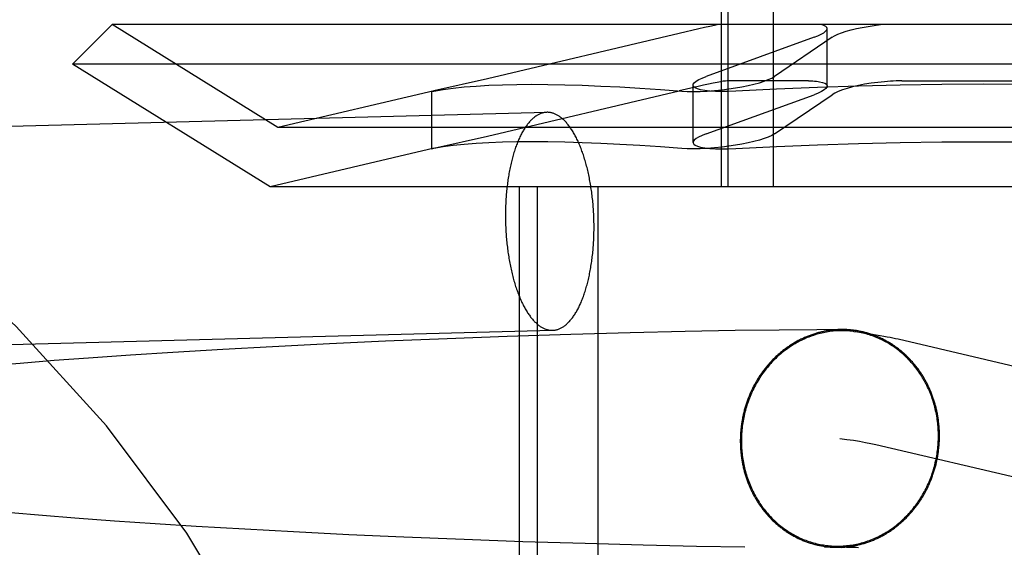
# Model space of a CAD drawing. Header units: inches. Extents: x 0 to 268, y 0 to 174.
# Tile 47 of 79: x 89.4453 to 89.6215, y 88.5377 to 88.6321. Entities that reach past the tile are written whole.
import ezdxf

# ---------------------------------------------------------------- set-up
doc = ezdxf.new("R2010")
doc.units = ezdxf.units.IN
doc.header["$LTSCALE"] = 14.749625
doc.header["$MEASUREMENT"] = 0
doc.linetypes.add('HIDDEN', pattern=[0.2, 0.1, -0.1])
doc.layers.add('DEFAULT_2', color=8, linetype='HIDDEN')

msp = doc.modelspace()

# ---------------------------------------------------------------- linework, layer by layer
at = {"layer": 'DEFAULT_2', "color": 8, "linetype": 'HIDDEN'}
for p, q in [((89.57086, 88.60219), (89.57086, 88.70719)), ((89.57208, 88.60219), (89.57208, 88.70719)), ((89.5802, 88.60219), (89.5802, 88.70719)), ((89.46181, 88.63119), (89.45474, 88.62412)), ((89.77367, 88.63119), (89.46181, 88.63119)), ((89.49149, 88.61279), (89.46181, 88.63119)), ((89.58977, 88.62022), (89.58977, 88.6305)), ((89.56331, 88.62963), (89.52902, 88.62152)), ((89.58743, 88.62893), (89.56812, 88.62193)), ((89.59065, 88.62893), (89.58037, 88.62193)), ((89.78074, 88.62412), (89.45474, 88.62412)), ((89.4901, 88.60219), (89.45474, 88.62412)), ((89.52902, 88.62152), (89.51941, 88.61934)), ((89.58645, 88.62113), (89.57186, 88.62113)), ((89.60315, 88.62113), (89.63232, 88.62113)), ((89.51946, 88.61935), (89.49149, 88.61279)), ((89.51941, 88.61934), (89.51902, 88.61924)), ((89.51902, 88.61924), (89.51942, 88.6193)), ((89.51902, 88.60897), (89.51902, 88.61924)), ((89.52902, 88.61125), (89.5633, 88.61935)), ((89.56578, 88.61011), (89.56578, 88.62038)), ((89.56812, 88.61166), (89.58743, 88.61866)), ((89.58037, 88.61166), (89.59065, 88.61866)), ((89.33221, 88.61013), (89.53963, 88.61551)), ((89.74399, 88.61279), (89.49149, 88.61279)), ((89.51941, 88.60907), (89.52902, 88.61125)), ((89.51946, 88.60908), (89.4901, 88.60219)), ((89.51902, 88.60897), (89.51941, 88.60907)), ((89.51942, 88.60903), (89.51902, 88.60897)), ((89.74537, 88.60219), (89.4901, 88.60219)), ((89.53474, 88.44594), (89.53474, 88.60219)), ((89.53797, 88.44594), (89.53797, 88.60219)), ((89.54881, 88.44594), (89.54881, 88.60219)), ((89.33322, 88.57115), (89.54064, 88.57652)), ((89.53252, 88.57541), (89.52181, 88.57501)), ((89.54389, 88.57577), (89.53252, 88.57541)), ((89.55455, 88.57606), (89.54389, 88.57577)), ((89.5644, 88.57629), (89.55455, 88.57606)), ((89.57331, 88.57646), (89.5644, 88.57629)), ((89.58117, 88.57657), (89.57331, 88.57646)), ((89.58791, 88.57663), (89.58117, 88.57657)), ((89.59244, 88.57666), (89.58791, 88.57663)), ((89.49055, 88.57359), (89.48162, 88.57309)), ((89.50071, 88.5741), (89.49055, 88.57359)), ((89.51075, 88.57456), (89.50071, 88.5741)), ((89.52181, 88.57501), (89.51075, 88.57456)), ((89.60248, 88.57497), (89.73228, 88.54458)), ((89.45762, 88.57155), (89.45145, 88.57109)), ((89.46513, 88.57207), (89.45762, 88.57155)), ((89.47271, 88.57256), (89.46513, 88.57207)), ((89.48162, 88.57309), (89.47271, 88.57256)), ((89.44538, 88.57061), (89.43941, 88.57011)), ((89.45145, 88.57109), (89.44538, 88.57061)), ((89.59849, 88.55609), (89.72788, 88.52579)), ((89.44935, 88.54338), (89.44369, 88.54386)), ((89.45515, 88.54293), (89.44935, 88.54338)), ((89.46226, 88.54241), (89.45515, 88.54293)), ((89.46952, 88.54191), (89.46226, 88.54241)), ((89.47688, 88.54144), (89.46952, 88.54191)), ((89.48555, 88.54093), (89.47688, 88.54144)), ((89.49426, 88.54046), (89.48555, 88.54093)), ((89.50419, 88.53996), (89.49426, 88.54046)), ((89.51402, 88.53952), (89.50419, 88.53996)), ((89.52485, 88.53908), (89.51402, 88.53952)), ((89.53534, 88.53871), (89.52485, 88.53908)), ((89.54645, 88.53836), (89.53534, 88.53871)), ((89.55685, 88.53808), (89.54645, 88.53836)), ((89.56642, 88.53786), (89.55685, 88.53808)), ((89.57504, 88.53771), (89.56642, 88.53786)), ((89.59359, 88.53772), (89.58928, 88.53771)), ((89.59021, 88.53796), (89.59081, 88.53788)), ((89.59081, 88.53788), (89.59136, 88.5378)), ((89.59136, 88.5378), (89.59186, 88.53772)), ((89.59186, 88.53772), (89.5923, 88.53765)), ((89.59324, 88.53771), (89.59325, 88.53771)), ((89.59327, 88.53771), (89.59329, 88.53771)), ((89.59331, 88.53771), (89.59333, 88.53771)), ((89.59335, 88.53771), (89.59337, 88.53771)), ((89.59339, 88.53772), (89.59344, 88.53772)), ((89.59344, 88.53772), (89.5935, 88.53772)), ((89.5935, 88.53772), (89.59356, 88.53772)), ((89.59356, 88.53772), (89.59363, 88.53772)), ((89.59359, 88.53772), (89.59408, 88.53772)), ((89.59365, 88.53772), (89.59373, 88.53772)), ((89.59375, 88.53772), (89.59386, 88.53772)), ((89.59408, 88.53772), (89.59426, 88.53772)), ((89.59426, 88.53772), (89.59448, 88.53772)), ((89.59448, 88.53772), (89.59473, 88.53772)), ((89.59473, 88.53772), (89.59504, 88.53771)), ((89.59504, 88.53771), (89.59539, 88.5377))]:
    msp.add_line(p, q, dxfattribs=at)
for points in [[(89.57036, 88.63119), (89.56963, 88.63105), (89.56878, 88.63087), (89.56784, 88.63066), (89.5668, 88.63043), (89.56331, 88.62963)], [(89.58743, 88.62893), (89.58813, 88.6292), (89.58871, 88.62947), (89.58917, 88.62974), (89.5895, 88.63001), (89.5897, 88.63026), (89.58977, 88.6305)], [(89.58977, 88.6305), (89.58971, 88.6307), (89.58952, 88.63089), (89.5892, 88.63106), (89.58877, 88.63119)], [(89.59065, 88.62893), (89.5911, 88.6292), (89.59168, 88.62947), (89.59237, 88.62974), (89.59317, 88.63001), (89.59405, 88.63026), (89.59502, 88.63049), (89.59604, 88.6307), (89.59711, 88.63089), (89.59821, 88.63106), (89.59933, 88.63119)], [(89.57186, 88.62113), (89.57158, 88.62111), (89.57119, 88.62106), (89.57068, 88.62098), (89.57007, 88.62087), (89.56936, 88.62072), (89.56855, 88.62055), (89.56765, 88.62035), (89.56667, 88.62013), (89.5633, 88.61935)], [(89.56578, 88.62038), (89.56582, 88.62055), (89.566, 88.6208), (89.56632, 88.62108), (89.56679, 88.62136), (89.56739, 88.62164), (89.56812, 88.62193)], [(89.57097, 88.61955), (89.57218, 88.61971), (89.57337, 88.61988), (89.57453, 88.62008), (89.57565, 88.6203), (89.57669, 88.62055), (89.57765, 88.6208), (89.57851, 88.62108), (89.57925, 88.62136), (89.57988, 88.62164), (89.58037, 88.62193)], [(89.58645, 88.62113), (89.58683, 88.62113), (89.58719, 88.62112), (89.58753, 88.6211), (89.58786, 88.62107), (89.58816, 88.62103), (89.58843, 88.62099)], [(89.58843, 88.62099), (89.58897, 88.62086), (89.58938, 88.62071), (89.58964, 88.62052), (89.58976, 88.6203), (89.58977, 88.62022)], [(89.60004, 88.62099), (89.59884, 88.62086), (89.59765, 88.62071), (89.59649, 88.62052), (89.59538, 88.6203), (89.59434, 88.62006), (89.59338, 88.6198), (89.59251, 88.61952), (89.59176, 88.61924), (89.59114, 88.61895), (89.59065, 88.61866)], [(89.60315, 88.62113), (89.60265, 88.62113), (89.60214, 88.62112), (89.60162, 88.6211), (89.6011, 88.62107), (89.60057, 88.62103), (89.60004, 88.62099)], [(89.51942, 88.6193), (89.52107, 88.61958), (89.52288, 88.61983), (89.52485, 88.62004), (89.52697, 88.62021), (89.52924, 88.62035), (89.53167, 88.62044), (89.53424, 88.6205), (89.53696, 88.62052), (89.53982, 88.6205), (89.54282, 88.62044), (89.54597, 88.62035), (89.54926, 88.62021), (89.55268, 88.62004), (89.55624, 88.61983), (89.55993, 88.61958), (89.56375, 88.6193)], [(89.56375, 88.6193), (89.56474, 88.61925), (89.56584, 88.61924), (89.56704, 88.61926), (89.56831, 88.61932), (89.56963, 88.61942), (89.57097, 88.61955)], [(89.56712, 88.61955), (89.56658, 88.61971), (89.56618, 88.61988), (89.56591, 88.62008), (89.56579, 88.6203), (89.56578, 88.62038)], [(89.57341, 88.6193), (89.57213, 88.61925), (89.57092, 88.61924), (89.56979, 88.61926), (89.56877, 88.61932), (89.56787, 88.61942), (89.56712, 88.61955)], [(89.61774, 88.62052), (89.61028, 88.62048), (89.60284, 88.62038), (89.59542, 88.62021), (89.58803, 88.61997), (89.58069, 88.61967), (89.57341, 88.6193)], [(89.58977, 88.62022), (89.58974, 88.62006), (89.58956, 88.6198), (89.58924, 88.61952), (89.58877, 88.61924), (89.58817, 88.61895), (89.58743, 88.61866)], [(89.66207, 88.6193), (89.65478, 88.61967), (89.64744, 88.61997), (89.64005, 88.62021), (89.63263, 88.62038), (89.62519, 88.62048), (89.61774, 88.62052)], [(89.53963, 88.61551), (89.53953, 88.6155), (89.53941, 88.61549), (89.53928, 88.61548), (89.53916, 88.61546), (89.53904, 88.61544), (89.53892, 88.61541), (89.5388, 88.61538), (89.53868, 88.61534), (89.53856, 88.6153), (89.53844, 88.61525), (89.53832, 88.6152), (89.5382, 88.61515), (89.53809, 88.61509), (89.53797, 88.61502), (89.53785, 88.61495), (89.53774, 88.61488), (89.53762, 88.6148), (89.5375, 88.61472), (89.53739, 88.61463), (89.53728, 88.61454), (89.53716, 88.61445), (89.53705, 88.61435), (89.53694, 88.61424), (89.53683, 88.61413), (89.53672, 88.61402), (89.53661, 88.6139), (89.5365, 88.61378), (89.53639, 88.61366), (89.53628, 88.61353), (89.53618, 88.61339), (89.53607, 88.61325), (89.53597, 88.61311), (89.53586, 88.61296), (89.53576, 88.61281), (89.53566, 88.61266), (89.53556, 88.6125), (89.53546, 88.61234), (89.53536, 88.61217), (89.53527, 88.612), (89.53517, 88.61183), (89.53508, 88.61165), (89.53498, 88.61147), (89.53489, 88.61129), (89.5348, 88.6111), (89.53471, 88.61091), (89.53462, 88.61071), (89.53454, 88.61051), (89.53445, 88.61031), (89.53437, 88.6101), (89.53428, 88.6099), (89.5342, 88.60968), (89.53412, 88.60947), (89.53404, 88.60925), (89.53396, 88.60903), (89.53389, 88.6088), (89.53381, 88.60857), (89.53374, 88.60834), (89.53367, 88.60811), (89.5336, 88.60787), (89.53353, 88.60763), (89.53347, 88.60739), (89.5334, 88.60714), (89.53334, 88.6069), (89.53328, 88.60665), (89.53322, 88.60639), (89.53316, 88.60614), (89.5331, 88.60588), (89.53305, 88.60562), (89.53299, 88.60536), (89.53294, 88.60509), (89.53289, 88.60483), (89.53284, 88.60456), (89.53279, 88.60429), (89.53275, 88.60401), (89.53271, 88.60374), (89.53266, 88.60346), (89.53263, 88.60318), (89.53259, 88.6029), (89.53255, 88.60262), (89.53252, 88.60234), (89.53248, 88.60205), (89.53245, 88.60177), (89.53243, 88.60148), (89.5324, 88.60119), (89.53237, 88.6009), (89.53235, 88.60061), (89.53233, 88.60032), (89.53231, 88.60003), (89.53229, 88.59973), (89.53227, 88.59944), (89.53226, 88.59914), (89.53225, 88.59884), (89.53224, 88.59855), (89.53223, 88.59825), (89.53222, 88.59795), (89.53222, 88.59765), (89.53222, 88.59735), (89.53221, 88.59705)], [(89.54806, 88.59498), (89.54806, 88.59528), (89.54806, 88.59558), (89.54805, 88.59588), (89.54804, 88.59618), (89.54804, 88.59648), (89.54803, 88.59678), (89.54801, 88.59708), (89.548, 88.59738), (89.54798, 88.59767), (89.54797, 88.59797), (89.54795, 88.59827), (89.54792, 88.59857), (89.5479, 88.59887), (89.54788, 88.59916), (89.54785, 88.59946), (89.54782, 88.59975), (89.54779, 88.60005), (89.54776, 88.60034), (89.54772, 88.60063), (89.54769, 88.60093), (89.54765, 88.60122), (89.54761, 88.6015), (89.54757, 88.60179), (89.54752, 88.60208), (89.54748, 88.60236), (89.54743, 88.60265), (89.54738, 88.60293), (89.54733, 88.60321), (89.54728, 88.60348), (89.54723, 88.60376), (89.54717, 88.60404), (89.54712, 88.60431), (89.54706, 88.60458), (89.547, 88.60485), (89.54694, 88.60511), (89.54687, 88.60538), (89.54681, 88.60564), (89.54674, 88.6059), (89.54667, 88.60616), (89.5466, 88.60641), (89.54653, 88.60667), (89.54646, 88.60692), (89.54638, 88.60716), (89.54631, 88.60741), (89.54623, 88.60765), (89.54615, 88.60789), (89.54607, 88.60813), (89.54599, 88.60836), (89.54591, 88.60859), (89.54582, 88.60882), (89.54574, 88.60904), (89.54565, 88.60927), (89.54556, 88.60948), (89.54547, 88.6097), (89.54538, 88.60991), (89.54529, 88.61012), (89.5452, 88.61033), (89.5451, 88.61053), (89.54501, 88.61073), (89.54491, 88.61092), (89.54481, 88.61111), (89.54471, 88.6113), (89.54461, 88.61149), (89.54451, 88.61167), (89.54441, 88.61184), (89.54431, 88.61202), (89.5442, 88.61219), (89.5441, 88.61235), (89.54399, 88.61252), (89.54388, 88.61267), (89.54378, 88.61283), (89.54367, 88.61298), (89.54356, 88.61312), (89.54345, 88.61326), (89.54334, 88.6134), (89.54322, 88.61354), (89.54311, 88.61367), (89.543, 88.61379), (89.54288, 88.61391), (89.54277, 88.61403), (89.54265, 88.61414), (89.54254, 88.61425), (89.54242, 88.61435), (89.5423, 88.61445), (89.54219, 88.61455), (89.54207, 88.61464), (89.54195, 88.61473), (89.54183, 88.61481), (89.54171, 88.61489), (89.54159, 88.61496), (89.54147, 88.61503), (89.54135, 88.61509), (89.54123, 88.61515), (89.54111, 88.61521), (89.54099, 88.61526), (89.54087, 88.6153), (89.54075, 88.61534), (89.54062, 88.61538), (89.5405, 88.61541), (89.54038, 88.61544), (89.54026, 88.61546), (89.54014, 88.61548), (89.54001, 88.61549), (89.53989, 88.6155), (89.53977, 88.61551), (89.53965, 88.61551)], [(89.56812, 88.61166), (89.56739, 88.61137), (89.56678, 88.61108), (89.56632, 88.6108), (89.566, 88.61053), (89.56582, 88.61027), (89.56578, 88.6101)], [(89.58037, 88.61166), (89.57988, 88.61137), (89.57925, 88.61108), (89.5785, 88.6108), (89.57765, 88.61053), (89.57669, 88.61027), (89.57564, 88.61003), (89.57453, 88.60981), (89.57336, 88.60961), (89.57217, 88.60943), (89.57097, 88.60928)], [(89.56375, 88.60903), (89.55993, 88.60931), (89.55624, 88.60956), (89.55268, 88.60977), (89.54926, 88.60994), (89.54597, 88.61008), (89.54282, 88.61017), (89.53982, 88.61023), (89.53696, 88.61025), (89.53424, 88.61023), (89.53167, 88.61017), (89.52924, 88.61008), (89.52697, 88.60994), (89.52485, 88.60977), (89.52288, 88.60956), (89.52107, 88.60931), (89.51942, 88.60903)], [(89.57097, 88.60928), (89.56963, 88.60915), (89.56831, 88.60905), (89.56704, 88.60899), (89.56584, 88.60897), (89.56474, 88.60898), (89.56375, 88.60903)], [(89.56578, 88.6101), (89.56579, 88.61003), (89.56591, 88.60981), (89.56618, 88.60961), (89.56658, 88.60943), (89.56712, 88.60928)], [(89.56712, 88.60928), (89.56787, 88.60915), (89.56877, 88.60905), (89.56979, 88.60899), (89.57092, 88.60897), (89.57213, 88.60898), (89.57341, 88.60903)], [(89.57341, 88.60903), (89.58069, 88.6094), (89.58803, 88.6097), (89.59542, 88.60994), (89.60284, 88.61011), (89.61028, 88.61021), (89.61774, 88.61025)], [(89.61774, 88.61025), (89.62519, 88.61021), (89.63263, 88.61011), (89.64005, 88.60994), (89.64744, 88.6097), (89.65478, 88.6094), (89.66207, 88.60903)], [(89.53221, 88.59705), (89.53222, 88.59675), (89.53222, 88.59645), (89.53222, 88.59615), (89.53223, 88.59585), (89.53224, 88.59555), (89.53225, 88.59525), (89.53226, 88.59495), (89.53227, 88.59465), (89.53229, 88.59435), (89.53231, 88.59405), (89.53233, 88.59375), (89.53235, 88.59346), (89.53237, 88.59316), (89.5324, 88.59286), (89.53243, 88.59257), (89.53245, 88.59227), (89.53248, 88.59198), (89.53252, 88.59168), (89.53255, 88.59139), (89.53259, 88.5911), (89.53263, 88.59081), (89.53266, 88.59052), (89.53271, 88.59024), (89.53275, 88.58995), (89.53279, 88.58966), (89.53284, 88.58938), (89.53289, 88.5891), (89.53294, 88.58882), (89.53299, 88.58854), (89.53305, 88.58827), (89.5331, 88.58799), (89.53316, 88.58772), (89.53322, 88.58745), (89.53328, 88.58718), (89.53334, 88.58691), (89.5334, 88.58665), (89.53347, 88.58639), (89.53353, 88.58613), (89.5336, 88.58587), (89.53367, 88.58561), (89.53374, 88.58536), (89.53381, 88.58511), (89.53389, 88.58486), (89.53396, 88.58462), (89.53404, 88.58438), (89.53412, 88.58414), (89.5342, 88.5839), (89.53428, 88.58367), (89.53437, 88.58344), (89.53445, 88.58321), (89.53454, 88.58298), (89.53462, 88.58276), (89.53471, 88.58254), (89.5348, 88.58233), (89.53489, 88.58211), (89.53498, 88.58191), (89.53508, 88.5817), (89.53517, 88.5815), (89.53527, 88.5813), (89.53536, 88.5811), (89.53546, 88.58091), (89.53556, 88.58072), (89.53566, 88.58054), (89.53576, 88.58036), (89.53586, 88.58018), (89.53597, 88.58001), (89.53607, 88.57984), (89.53618, 88.57967), (89.53628, 88.57951), (89.53639, 88.57935), (89.5365, 88.5792), (89.53661, 88.57905), (89.53672, 88.5789), (89.53683, 88.57876), (89.53694, 88.57862), (89.53705, 88.57849), (89.53716, 88.57836), (89.53728, 88.57824), (89.53739, 88.57812), (89.5375, 88.578), (89.53762, 88.57789), (89.53774, 88.57778), (89.53785, 88.57767), (89.53797, 88.57757), (89.53809, 88.57748), (89.5382, 88.57739), (89.53832, 88.5773), (89.53844, 88.57722), (89.53856, 88.57714), (89.53868, 88.57707), (89.5388, 88.577), (89.53892, 88.57694), (89.53904, 88.57688), (89.53916, 88.57682), (89.53928, 88.57677), (89.53941, 88.57673), (89.53953, 88.57668), (89.53965, 88.57665), (89.53977, 88.57662), (89.53989, 88.57659), (89.54001, 88.57656), (89.54014, 88.57655), (89.54026, 88.57653), (89.54038, 88.57652), (89.5405, 88.57652), (89.54062, 88.57652)], [(89.54064, 88.57652), (89.54075, 88.57652), (89.54087, 88.57653), (89.54099, 88.57655), (89.54111, 88.57657), (89.54123, 88.57659), (89.54135, 88.57662), (89.54147, 88.57665), (89.54159, 88.57669), (89.54171, 88.57673), (89.54183, 88.57678), (89.54195, 88.57683), (89.54207, 88.57688), (89.54219, 88.57694), (89.5423, 88.57701), (89.54242, 88.57707), (89.54254, 88.57715), (89.54265, 88.57723), (89.54277, 88.57731), (89.54288, 88.57739), (89.543, 88.57749), (89.54311, 88.57758), (89.54322, 88.57768), (89.54334, 88.57779), (89.54345, 88.57789), (89.54356, 88.57801), (89.54367, 88.57812), (89.54378, 88.57825), (89.54388, 88.57837), (89.54399, 88.5785), (89.5441, 88.57864), (89.5442, 88.57877), (89.54431, 88.57892), (89.54441, 88.57906), (89.54451, 88.57921), (89.54461, 88.57937), (89.54471, 88.57952), (89.54481, 88.57969), (89.54491, 88.57985), (89.54501, 88.58002), (89.5451, 88.5802), (89.5452, 88.58037), (89.54529, 88.58055), (89.54538, 88.58074), (89.54547, 88.58093), (89.54556, 88.58112), (89.54565, 88.58132), (89.54574, 88.58151), (89.54582, 88.58172), (89.54591, 88.58192), (89.54599, 88.58213), (89.54607, 88.58234), (89.54615, 88.58256), (89.54623, 88.58278), (89.54631, 88.583), (89.54638, 88.58323), (89.54646, 88.58345), (89.54653, 88.58368), (89.5466, 88.58392), (89.54667, 88.58416), (89.54674, 88.5844), (89.54681, 88.58464), (89.54687, 88.58488), (89.54694, 88.58513), (89.547, 88.58538), (89.54706, 88.58563), (89.54712, 88.58589), (89.54717, 88.58615), (89.54723, 88.58641), (89.54728, 88.58667), (89.54733, 88.58693), (89.54738, 88.5872), (89.54743, 88.58747), (89.54748, 88.58774), (89.54752, 88.58801), (89.54757, 88.58829), (89.54761, 88.58856), (89.54765, 88.58884), (89.54769, 88.58912), (89.54772, 88.5894), (89.54776, 88.58969), (89.54779, 88.58997), (89.54782, 88.59026), (89.54785, 88.59055), (89.54788, 88.59083), (89.5479, 88.59112), (89.54792, 88.59142), (89.54795, 88.59171), (89.54797, 88.592), (89.54798, 88.5923), (89.548, 88.59259), (89.54801, 88.59289), (89.54803, 88.59318), (89.54804, 88.59348), (89.54804, 88.59378), (89.54805, 88.59408), (89.54806, 88.59438), (89.54806, 88.59468), (89.54806, 88.59498)], [(89.59241, 88.57666), (89.59224, 88.57665), (89.59206, 88.57665), (89.59189, 88.57664), (89.59171, 88.57664), (89.59154, 88.57663), (89.59136, 88.57662), (89.59119, 88.5766), (89.59101, 88.57659), (89.59084, 88.57657), (89.59066, 88.57655), (89.59049, 88.57653), (89.59031, 88.57651), (89.59014, 88.57649), (89.58997, 88.57646), (89.58979, 88.57643), (89.58962, 88.5764), (89.58945, 88.57637), (89.58927, 88.57634), (89.5891, 88.5763), (89.58893, 88.57627), (89.58876, 88.57623), (89.58858, 88.57619), (89.58841, 88.57614), (89.58824, 88.5761), (89.58807, 88.57605), (89.5879, 88.576), (89.58773, 88.57595), (89.58756, 88.5759), (89.58739, 88.57585), (89.58722, 88.57579), (89.58706, 88.57574), (89.58689, 88.57568), (89.58672, 88.57562), (89.58655, 88.57555), (89.58639, 88.57549), (89.58622, 88.57542), (89.58606, 88.57536), (89.58589, 88.57529), (89.58573, 88.57522), (89.58557, 88.57514), (89.5854, 88.57507), (89.58524, 88.57499), (89.58508, 88.57491), (89.58492, 88.57483), (89.58476, 88.57475), (89.5846, 88.57467), (89.58444, 88.57458), (89.58428, 88.5745), (89.58413, 88.57441), (89.58397, 88.57432), (89.58382, 88.57423), (89.58366, 88.57413), (89.58351, 88.57404), (89.58335, 88.57394), (89.5832, 88.57384), (89.58305, 88.57374), (89.5829, 88.57364), (89.58275, 88.57354), (89.5826, 88.57344), (89.58245, 88.57333), (89.58231, 88.57322), (89.58216, 88.57311), (89.58202, 88.573), (89.58187, 88.57289), (89.58173, 88.57278), (89.58159, 88.57266), (89.58145, 88.57254), (89.58131, 88.57243), (89.58117, 88.57231), (89.58103, 88.57218), (89.58089, 88.57206), (89.58076, 88.57194), (89.58062, 88.57181), (89.58049, 88.57169), (89.58036, 88.57156), (89.58022, 88.57143), (89.58009, 88.5713), (89.57997, 88.57116), (89.57984, 88.57103), (89.57971, 88.5709), (89.57959, 88.57076), (89.57946, 88.57062), (89.57934, 88.57048), (89.57922, 88.57034), (89.5791, 88.5702), (89.57898, 88.57006), (89.57886, 88.56991), (89.57874, 88.56977), (89.57863, 88.56962), (89.57851, 88.56947), (89.5784, 88.56933), (89.57829, 88.56918), (89.57818, 88.56902), (89.57807, 88.56887), (89.57796, 88.56872), (89.57785, 88.56856), (89.57775, 88.56841), (89.57764, 88.56825), (89.57754, 88.56809), (89.57744, 88.56794), (89.57734, 88.56778), (89.57724, 88.56761), (89.57715, 88.56745), (89.57705, 88.56729), (89.57696, 88.56713), (89.57687, 88.56696), (89.57678, 88.5668), (89.57669, 88.56663), (89.5766, 88.56646), (89.57651, 88.56629), (89.57643, 88.56612), (89.57635, 88.56595), (89.57626, 88.56578), (89.57618, 88.56561), (89.57611, 88.56544), (89.57603, 88.56526), (89.57595, 88.56509), (89.57588, 88.56491), (89.57581, 88.56474), (89.57574, 88.56456), (89.57567, 88.56438), (89.5756, 88.56421), (89.57553, 88.56403), (89.57547, 88.56385), (89.5754, 88.56367), (89.57534, 88.56349), (89.57528, 88.56331), (89.57523, 88.56312), (89.57517, 88.56294), (89.57511, 88.56276), (89.57506, 88.56258), (89.57501, 88.56239), (89.57496, 88.56221), (89.57491, 88.56202), (89.57486, 88.56184), (89.57482, 88.56165), (89.57478, 88.56147), (89.57473, 88.56128), (89.57469, 88.56109), (89.57466, 88.5609), (89.57462, 88.56072), (89.57458, 88.56053), (89.57455, 88.56034), (89.57452, 88.56015), (89.57449, 88.55996), (89.57446, 88.55977), (89.57443, 88.55958), (89.57441, 88.55939), (89.57439, 88.5592), (89.57437, 88.55901), (89.57435, 88.55882), (89.57433, 88.55863), (89.57431, 88.55844), (89.5743, 88.55825), (89.57428, 88.55806), (89.57427, 88.55787), (89.57426, 88.55768), (89.57426, 88.55749), (89.57425, 88.55729), (89.57425, 88.5571), (89.57424, 88.55691), (89.57424, 88.55672)], [(89.59457, 88.57631), (89.59444, 88.57633), (89.59414, 88.57636), (89.59384, 88.57639), (89.59355, 88.57642), (89.59325, 88.57643), (89.59295, 88.57644), (89.59266, 88.57645), (89.59236, 88.57645), (89.59206, 88.57645), (89.59176, 88.57643), (89.59146, 88.57642), (89.59117, 88.5764), (89.59087, 88.57637), (89.59057, 88.57634), (89.59028, 88.5763), (89.58998, 88.57626), (89.58969, 88.57621), (89.58939, 88.57615), (89.5891, 88.57609), (89.5888, 88.57603), (89.58851, 88.57596), (89.58822, 88.57588), (89.58793, 88.5758), (89.58764, 88.57572), (89.58735, 88.57562), (89.58707, 88.57553), (89.58678, 88.57543), (89.5865, 88.57532), (89.58622, 88.57521), (89.58594, 88.57509), (89.58566, 88.57496), (89.58538, 88.57484), (89.58511, 88.5747), (89.58483, 88.57457), (89.58456, 88.57442), (89.5843, 88.57428), (89.58403, 88.57412), (89.58377, 88.57397), (89.5835, 88.5738), (89.58324, 88.57364), (89.58299, 88.57346), (89.58273, 88.57329), (89.58248, 88.57311), (89.58223, 88.57292), (89.58199, 88.57273), (89.58175, 88.57254), (89.58151, 88.57234), (89.58127, 88.57214), (89.58103, 88.57193), (89.5808, 88.57172), (89.58058, 88.5715), (89.58035, 88.57128), (89.58013, 88.57106), (89.57991, 88.57083), (89.5797, 88.5706), (89.57949, 88.57036), (89.57928, 88.57012), (89.57908, 88.56988), (89.57888, 88.56963), (89.57868, 88.56938), (89.57849, 88.56913), (89.5783, 88.56887), (89.57812, 88.56861), (89.57794, 88.56835), (89.57776, 88.56808), (89.57759, 88.56781), (89.57742, 88.56754), (89.57726, 88.56726), (89.5771, 88.56698), (89.57694, 88.5667), (89.57679, 88.56642), (89.57664, 88.56613), (89.5765, 88.56584), (89.57636, 88.56555), (89.57623, 88.56526), (89.5761, 88.56496), (89.57598, 88.56466), (89.57586, 88.56436), (89.57574, 88.56406), (89.57563, 88.56375), (89.57553, 88.56344), (89.57543, 88.56314), (89.57533, 88.56283), (89.57524, 88.56251), (89.57515, 88.5622), (89.57507, 88.56188), (89.57499, 88.56157), (89.57492, 88.56125), (89.57485, 88.56093), (89.57479, 88.56061), (89.57473, 88.56029), (89.57468, 88.55997), (89.57463, 88.55965), (89.57459, 88.55933), (89.57455, 88.559), (89.57452, 88.55868), (89.57449, 88.55835), (89.57447, 88.55803), (89.57445, 88.5577), (89.57444, 88.55738), (89.57443, 88.55705), (89.57443, 88.55673)], [(89.60988, 88.55764), (89.60988, 88.55784), (89.60987, 88.55803), (89.60987, 88.55822), (89.60986, 88.55841), (89.60986, 88.5586), (89.60985, 88.55879), (89.60984, 88.55898), (89.60982, 88.55917), (89.60981, 88.55936), (89.60979, 88.55955), (89.60977, 88.55974), (89.60975, 88.55993), (89.60973, 88.56012), (89.60971, 88.56031), (89.60969, 88.5605), (89.60966, 88.56068), (89.60963, 88.56087), (89.6096, 88.56106), (89.60957, 88.56125), (89.60954, 88.56143), (89.6095, 88.56162), (89.60946, 88.56181), (89.60943, 88.56199), (89.60939, 88.56218), (89.60934, 88.56236), (89.6093, 88.56254), (89.60926, 88.56273), (89.60921, 88.56291), (89.60916, 88.56309), (89.60911, 88.56328), (89.60906, 88.56346), (89.60901, 88.56364), (89.60895, 88.56382), (89.60889, 88.564), (89.60884, 88.56418), (89.60878, 88.56435), (89.60872, 88.56453), (89.60865, 88.56471), (89.60859, 88.56488), (89.60852, 88.56506), (89.60845, 88.56523), (89.60838, 88.56541), (89.60831, 88.56558), (89.60824, 88.56575), (89.60817, 88.56592), (89.60809, 88.56609), (89.60801, 88.56626), (89.60794, 88.56643), (89.60786, 88.5666), (89.60777, 88.56677), (89.60769, 88.56693), (89.60761, 88.5671), (89.60752, 88.56726), (89.60743, 88.56742), (89.60734, 88.56759), (89.60725, 88.56775), (89.60716, 88.56791), (89.60707, 88.56807), (89.60697, 88.56823), (89.60688, 88.56838), (89.60678, 88.56854), (89.60668, 88.56869), (89.60658, 88.56885), (89.60648, 88.569), (89.60637, 88.56915), (89.60627, 88.5693), (89.60616, 88.56945), (89.60605, 88.5696), (89.60594, 88.56974), (89.60583, 88.56989), (89.60572, 88.57003), (89.60561, 88.57018), (89.60549, 88.57032), (89.60538, 88.57046), (89.60526, 88.5706), (89.60514, 88.57074), (89.60503, 88.57087), (89.6049, 88.57101), (89.60478, 88.57114), (89.60466, 88.57127), (89.60454, 88.57141), (89.60441, 88.57154), (89.60428, 88.57166), (89.60416, 88.57179), (89.60403, 88.57192), (89.6039, 88.57204), (89.60376, 88.57216), (89.60363, 88.57229), (89.6035, 88.57241), (89.60336, 88.57252), (89.60323, 88.57264), (89.60309, 88.57276), (89.60295, 88.57287), (89.60281, 88.57298), (89.60267, 88.57309), (89.60253, 88.5732), (89.60239, 88.57331), (89.60225, 88.57342), (89.6021, 88.57352), (89.60196, 88.57363), (89.60181, 88.57373), (89.60167, 88.57383), (89.60152, 88.57393), (89.60137, 88.57402), (89.60122, 88.57412), (89.60107, 88.57421), (89.60092, 88.5743), (89.60077, 88.57439), (89.60061, 88.57448), (89.60046, 88.57457), (89.6003, 88.57465), (89.60015, 88.57474), (89.59999, 88.57482), (89.59984, 88.5749), (89.59968, 88.57498), (89.59952, 88.57505), (89.59936, 88.57513), (89.5992, 88.5752), (89.59904, 88.57527), (89.59888, 88.57534), (89.59872, 88.57541), (89.59855, 88.57548), (89.59839, 88.57554), (89.59823, 88.57561), (89.59806, 88.57567), (89.5979, 88.57573), (89.59773, 88.57578), (89.59757, 88.57584), (89.5974, 88.57589), (89.59723, 88.57595), (89.59706, 88.576), (89.5969, 88.57604), (89.59673, 88.57609), (89.59656, 88.57614), (89.59639, 88.57618), (89.59622, 88.57622), (89.59605, 88.57626), (89.59588, 88.5763), (89.59571, 88.57633), (89.59554, 88.57637), (89.59536, 88.5764), (89.59519, 88.57643), (89.59502, 88.57646), (89.59485, 88.57648), (89.59467, 88.57651), (89.5945, 88.57653), (89.59433, 88.57655), (89.59415, 88.57657), (89.59398, 88.57659), (89.59381, 88.5766), (89.59363, 88.57661), (89.59346, 88.57663), (89.59328, 88.57664), (89.59311, 88.57664), (89.59293, 88.57665), (89.59276, 88.57665), (89.59258, 88.57666), (89.59244, 88.57666)], [(89.59457, 88.57631), (89.59521, 88.57623), (89.59587, 88.57614), (89.59652, 88.57604), (89.59719, 88.57595), (89.59788, 88.57584), (89.59858, 88.57573), (89.59926, 88.57561), (89.59991, 88.57549), (89.6005, 88.57538), (89.60105, 88.57528), (89.60156, 88.57517), (89.60203, 88.57507), (89.60248, 88.57497)], [(89.60969, 88.55764), (89.60969, 88.55797), (89.60968, 88.55829), (89.60967, 88.55861), (89.60965, 88.55894), (89.60963, 88.55926), (89.6096, 88.55959), (89.60957, 88.55991), (89.60953, 88.56023), (89.60949, 88.56055), (89.60944, 88.56087), (89.60939, 88.56119), (89.60933, 88.56151), (89.60927, 88.56182), (89.6092, 88.56214), (89.60913, 88.56245), (89.60905, 88.56277), (89.60897, 88.56308), (89.60888, 88.56338), (89.60879, 88.56369), (89.60869, 88.564), (89.60859, 88.5643), (89.60849, 88.5646), (89.60838, 88.5649), (89.60826, 88.5652), (89.60814, 88.56549), (89.60802, 88.56579), (89.60789, 88.56608), (89.60776, 88.56636), (89.60762, 88.56665), (89.60748, 88.56693), (89.60733, 88.56721), (89.60718, 88.56749), (89.60702, 88.56776), (89.60686, 88.56803), (89.6067, 88.5683), (89.60653, 88.56856), (89.60636, 88.56882), (89.60618, 88.56908), (89.606, 88.56933), (89.60582, 88.56959), (89.60563, 88.56983), (89.60544, 88.57008), (89.60524, 88.57032), (89.60504, 88.57055), (89.60484, 88.57078), (89.60463, 88.57101), (89.60442, 88.57124), (89.60421, 88.57146), (89.60399, 88.57168), (89.60377, 88.57189), (89.60354, 88.5721), (89.60332, 88.5723), (89.60309, 88.5725), (89.60285, 88.57269), (89.60262, 88.57289), (89.60238, 88.57307), (89.60213, 88.57325), (89.60189, 88.57343), (89.60164, 88.5736), (89.60139, 88.57377), (89.60113, 88.57393), (89.60088, 88.57409), (89.60062, 88.57425), (89.60035, 88.5744), (89.60009, 88.57454), (89.59982, 88.57468), (89.59956, 88.57481), (89.59929, 88.57494), (89.59901, 88.57506), (89.59874, 88.57518), (89.59846, 88.5753), (89.59818, 88.5754), (89.5979, 88.57551), (89.59762, 88.57561), (89.59734, 88.5757), (89.59705, 88.57579), (89.59677, 88.57587), (89.59648, 88.57594), (89.59619, 88.57602), (89.5959, 88.57608), (89.59561, 88.57614), (89.59532, 88.5762), (89.59502, 88.57625), (89.59473, 88.57629)], [(89.58955, 88.53805), (89.58969, 88.53803), (89.58998, 88.538), (89.59028, 88.53797), (89.59057, 88.53795), (89.59087, 88.53793), (89.59117, 88.53792), (89.59146, 88.53792), (89.59176, 88.53792), (89.59206, 88.53792), (89.59236, 88.53793), (89.59266, 88.53795), (89.59295, 88.53797), (89.59325, 88.538), (89.59355, 88.53803), (89.59384, 88.53807), (89.59414, 88.53811), (89.59443, 88.53816), (89.59473, 88.53821), (89.59502, 88.53827), (89.59532, 88.53834), (89.59561, 88.53841), (89.5959, 88.53848), (89.59619, 88.53856), (89.59648, 88.53865), (89.59677, 88.53874), (89.59705, 88.53884), (89.59734, 88.53894), (89.59762, 88.53905), (89.5979, 88.53916), (89.59818, 88.53928), (89.59846, 88.5394), (89.59874, 88.53953), (89.59901, 88.53966), (89.59929, 88.5398), (89.59956, 88.53994), (89.59982, 88.54009), (89.60009, 88.54024), (89.60035, 88.5404), (89.60062, 88.54056), (89.60088, 88.54073), (89.60113, 88.5409), (89.60139, 88.54108), (89.60164, 88.54126), (89.60189, 88.54144), (89.60213, 88.54163), (89.60237, 88.54183), (89.60261, 88.54203), (89.60285, 88.54223), (89.60309, 88.54244), (89.60332, 88.54265), (89.60354, 88.54287), (89.60377, 88.54309), (89.60399, 88.54331), (89.60421, 88.54354), (89.60442, 88.54377), (89.60463, 88.544), (89.60484, 88.54424), (89.60504, 88.54449), (89.60524, 88.54473), (89.60544, 88.54498), (89.60563, 88.54524), (89.60582, 88.54549), (89.606, 88.54575), (89.60618, 88.54602), (89.60636, 88.54628), (89.60653, 88.54655), (89.6067, 88.54683), (89.60686, 88.5471), (89.60702, 88.54738), (89.60718, 88.54766), (89.60733, 88.54795), (89.60748, 88.54823), (89.60762, 88.54852), (89.60776, 88.54882), (89.60789, 88.54911), (89.60802, 88.54941), (89.60814, 88.54971), (89.60826, 88.55001), (89.60838, 88.55031), (89.60849, 88.55061), (89.60859, 88.55092), (89.60869, 88.55123), (89.60879, 88.55154), (89.60888, 88.55185), (89.60897, 88.55217), (89.60905, 88.55248), (89.60913, 88.5528), (89.6092, 88.55311), (89.60927, 88.55343), (89.60933, 88.55375), (89.60939, 88.55407), (89.60944, 88.5544), (89.60949, 88.55472), (89.60953, 88.55504), (89.60957, 88.55536), (89.6096, 88.55569), (89.60963, 88.55601), (89.60965, 88.55634), (89.60967, 88.55666), (89.60968, 88.55699), (89.60969, 88.55731), (89.60969, 88.55764)], [(89.5917, 88.53771), (89.59189, 88.53771), (89.59206, 88.53772), (89.59224, 88.53772), (89.59241, 88.53773), (89.59258, 88.53774), (89.59276, 88.53775), (89.59293, 88.53776), (89.59311, 88.53778), (89.59328, 88.53779), (89.59346, 88.53781), (89.59363, 88.53783), (89.59381, 88.53786), (89.59398, 88.53788), (89.59415, 88.53791), (89.59433, 88.53793), (89.5945, 88.53796), (89.59467, 88.53799), (89.59485, 88.53803), (89.59502, 88.53806), (89.59519, 88.5381), (89.59536, 88.53814), (89.59554, 88.53818), (89.59571, 88.53822), (89.59588, 88.53827), (89.59605, 88.53831), (89.59622, 88.53836), (89.59639, 88.53841), (89.59656, 88.53846), (89.59673, 88.53852), (89.5969, 88.53857), (89.59706, 88.53863), (89.59723, 88.53869), (89.5974, 88.53875), (89.59757, 88.53881), (89.59773, 88.53888), (89.5979, 88.53894), (89.59806, 88.53901), (89.59823, 88.53908), (89.59839, 88.53915), (89.59855, 88.53922), (89.59872, 88.5393), (89.59888, 88.53937), (89.59904, 88.53945), (89.5992, 88.53953), (89.59936, 88.53961), (89.59952, 88.5397), (89.59968, 88.53978), (89.59984, 88.53987), (89.59999, 88.53996), (89.60015, 88.54005), (89.6003, 88.54014), (89.60046, 88.54023), (89.60061, 88.54033), (89.60077, 88.54042), (89.60092, 88.54052), (89.60107, 88.54062), (89.60122, 88.54072), (89.60137, 88.54083), (89.60152, 88.54093), (89.60167, 88.54104), (89.60181, 88.54114), (89.60196, 88.54125), (89.6021, 88.54136), (89.60225, 88.54148), (89.60239, 88.54159), (89.60253, 88.54171), (89.60267, 88.54182), (89.60281, 88.54194), (89.60295, 88.54206), (89.60309, 88.54218), (89.60323, 88.5423), (89.60336, 88.54243), (89.6035, 88.54255), (89.60363, 88.54268), (89.60376, 88.54281), (89.6039, 88.54294), (89.60403, 88.54307), (89.60416, 88.5432), (89.60428, 88.54334), (89.60441, 88.54347), (89.60454, 88.54361), (89.60466, 88.54374), (89.60478, 88.54388), (89.6049, 88.54402), (89.60503, 88.54417), (89.60514, 88.54431), (89.60526, 88.54445), (89.60538, 88.5446), (89.60549, 88.54474), (89.60561, 88.54489), (89.60572, 88.54504), (89.60583, 88.54519), (89.60594, 88.54534), (89.60605, 88.54549), (89.60616, 88.54565), (89.60627, 88.5458), (89.60637, 88.54596), (89.60648, 88.54611), (89.60658, 88.54627), (89.60668, 88.54643), (89.60678, 88.54659), (89.60688, 88.54675), (89.60697, 88.54691), (89.60707, 88.54708), (89.60716, 88.54724), (89.60725, 88.54741), (89.60734, 88.54757), (89.60743, 88.54774), (89.60752, 88.54791), (89.60761, 88.54807), (89.60769, 88.54824), (89.60777, 88.54841), (89.60786, 88.54858), (89.60794, 88.54876), (89.60801, 88.54893), (89.60809, 88.5491), (89.60817, 88.54928), (89.60824, 88.54945), (89.60831, 88.54963), (89.60838, 88.5498), (89.60845, 88.54998), (89.60852, 88.55016), (89.60859, 88.55034), (89.60865, 88.55052), (89.60872, 88.5507), (89.60878, 88.55088), (89.60884, 88.55106), (89.60889, 88.55124), (89.60895, 88.55142), (89.60901, 88.55161), (89.60906, 88.55179), (89.60911, 88.55197), (89.60916, 88.55216), (89.60921, 88.55234), (89.60926, 88.55253), (89.6093, 88.55271), (89.60934, 88.5529), (89.60939, 88.55309), (89.60943, 88.55327), (89.60946, 88.55346), (89.6095, 88.55365), (89.60954, 88.55384), (89.60957, 88.55403), (89.6096, 88.55422), (89.60963, 88.5544), (89.60966, 88.55459), (89.60969, 88.55478), (89.60971, 88.55497), (89.60973, 88.55516), (89.60975, 88.55535), (89.60977, 88.55554), (89.60979, 88.55573), (89.60981, 88.55593), (89.60982, 88.55612), (89.60984, 88.55631), (89.60985, 88.5565), (89.60986, 88.55669), (89.60986, 88.55688), (89.60987, 88.55707), (89.60987, 88.55726), (89.60988, 88.55745), (89.60988, 88.55764)], [(89.57424, 88.55672), (89.57424, 88.55653), (89.57425, 88.55634), (89.57425, 88.55615), (89.57426, 88.55596), (89.57426, 88.55577), (89.57427, 88.55558), (89.57428, 88.55539), (89.5743, 88.5552), (89.57431, 88.55501), (89.57433, 88.55482), (89.57435, 88.55463), (89.57437, 88.55444), (89.57439, 88.55425), (89.57441, 88.55406), (89.57443, 88.55387), (89.57446, 88.55368), (89.57449, 88.55349), (89.57452, 88.55331), (89.57455, 88.55312), (89.57458, 88.55293), (89.57462, 88.55275), (89.57466, 88.55256), (89.57469, 88.55237), (89.57473, 88.55219), (89.57478, 88.55201), (89.57482, 88.55182), (89.57486, 88.55164), (89.57491, 88.55145), (89.57496, 88.55127), (89.57501, 88.55109), (89.57506, 88.55091), (89.57511, 88.55073), (89.57517, 88.55055), (89.57523, 88.55037), (89.57528, 88.55019), (89.57534, 88.55001), (89.5754, 88.54983), (89.57547, 88.54966), (89.57553, 88.54948), (89.5756, 88.54931), (89.57567, 88.54913), (89.57574, 88.54896), (89.57581, 88.54879), (89.57588, 88.54861), (89.57595, 88.54844), (89.57603, 88.54827), (89.57611, 88.5481), (89.57618, 88.54793), (89.57626, 88.54777), (89.57635, 88.5476), (89.57643, 88.54743), (89.57651, 88.54727), (89.5766, 88.5471), (89.57669, 88.54694), (89.57678, 88.54678), (89.57687, 88.54662), (89.57696, 88.54646), (89.57705, 88.5463), (89.57715, 88.54614), (89.57724, 88.54598), (89.57734, 88.54583), (89.57744, 88.54567), (89.57754, 88.54552), (89.57764, 88.54537), (89.57775, 88.54522), (89.57785, 88.54507), (89.57796, 88.54492), (89.57807, 88.54477), (89.57818, 88.54462), (89.57829, 88.54448), (89.5784, 88.54433), (89.57851, 88.54419), (89.57863, 88.54405), (89.57874, 88.54391), (89.57886, 88.54377), (89.57898, 88.54363), (89.5791, 88.54349), (89.57922, 88.54336), (89.57934, 88.54322), (89.57946, 88.54309), (89.57959, 88.54296), (89.57971, 88.54283), (89.57984, 88.5427), (89.57997, 88.54257), (89.58009, 88.54245), (89.58022, 88.54232), (89.58036, 88.5422), (89.58049, 88.54208), (89.58062, 88.54196), (89.58076, 88.54184), (89.58089, 88.54173), (89.58103, 88.54161), (89.58117, 88.5415), (89.58131, 88.54138), (89.58145, 88.54127), (89.58159, 88.54116), (89.58173, 88.54105), (89.58187, 88.54095), (89.58202, 88.54084), (89.58216, 88.54074), (89.58231, 88.54064), (89.58245, 88.54054), (89.5826, 88.54044), (89.58275, 88.54034), (89.5829, 88.54025), (89.58305, 88.54015), (89.5832, 88.54006), (89.58335, 88.53997), (89.58351, 88.53988), (89.58366, 88.5398), (89.58382, 88.53971), (89.58397, 88.53963), (89.58413, 88.53955), (89.58428, 88.53947), (89.58444, 88.53939), (89.5846, 88.53931), (89.58476, 88.53924), (89.58492, 88.53916), (89.58508, 88.53909), (89.58524, 88.53902), (89.5854, 88.53895), (89.58557, 88.53889), (89.58573, 88.53882), (89.58589, 88.53876), (89.58606, 88.5387), (89.58622, 88.53864), (89.58639, 88.53858), (89.58655, 88.53853), (89.58672, 88.53847), (89.58689, 88.53842), (89.58706, 88.53837), (89.58722, 88.53832), (89.58739, 88.53828), (89.58756, 88.53823), (89.58773, 88.53819), (89.5879, 88.53815), (89.58807, 88.53811), (89.58824, 88.53807), (89.58841, 88.53803), (89.58858, 88.538), (89.58876, 88.53797), (89.58893, 88.53794), (89.5891, 88.53791), (89.58927, 88.53788), (89.58945, 88.53786), (89.58962, 88.53784), (89.58979, 88.53782), (89.58997, 88.5378), (89.59014, 88.53778), (89.59031, 88.53776), (89.59049, 88.53775), (89.59066, 88.53774), (89.59084, 88.53773), (89.59101, 88.53772), (89.59119, 88.53772), (89.59136, 88.53771), (89.59154, 88.53771), (89.5917, 88.53771)], [(89.57443, 88.55673), (89.57443, 88.5564), (89.57444, 88.55608), (89.57445, 88.55575), (89.57447, 88.55543), (89.57449, 88.5551), (89.57452, 88.55478), (89.57455, 88.55446), (89.57459, 88.55414), (89.57463, 88.55381), (89.57468, 88.5535), (89.57473, 88.55318), (89.57479, 88.55286), (89.57485, 88.55254), (89.57492, 88.55223), (89.57499, 88.55191), (89.57507, 88.5516), (89.57515, 88.55129), (89.57524, 88.55098), (89.57533, 88.55067), (89.57543, 88.55037), (89.57553, 88.55007), (89.57563, 88.54976), (89.57574, 88.54946), (89.57586, 88.54917), (89.57598, 88.54887), (89.5761, 88.54858), (89.57623, 88.54829), (89.57636, 88.548), (89.5765, 88.54772), (89.57664, 88.54744), (89.57679, 88.54716), (89.57694, 88.54688), (89.5771, 88.54661), (89.57726, 88.54634), (89.57742, 88.54607), (89.57759, 88.5458), (89.57776, 88.54554), (89.57794, 88.54529), (89.57812, 88.54503), (89.5783, 88.54478), (89.57849, 88.54453), (89.57868, 88.54429), (89.57888, 88.54405), (89.57908, 88.54381), (89.57928, 88.54358), (89.57949, 88.54335), (89.5797, 88.54313), (89.57991, 88.54291), (89.58013, 88.54269), (89.58035, 88.54248), (89.58058, 88.54227), (89.5808, 88.54207), (89.58103, 88.54187), (89.58127, 88.54167), (89.5815, 88.54148), (89.58175, 88.54129), (89.58199, 88.54111), (89.58223, 88.54094), (89.58248, 88.54076), (89.58273, 88.54059), (89.58299, 88.54043), (89.58324, 88.54027), (89.5835, 88.54012), (89.58377, 88.53997), (89.58403, 88.53983), (89.5843, 88.53969), (89.58456, 88.53955), (89.58483, 88.53943), (89.58511, 88.5393), (89.58538, 88.53918), (89.58566, 88.53907), (89.58594, 88.53896), (89.58622, 88.53886), (89.5865, 88.53876), (89.58678, 88.53867), (89.58707, 88.53858), (89.58735, 88.5385), (89.58764, 88.53842), (89.58793, 88.53835), (89.58822, 88.53828), (89.58851, 88.53822), (89.5888, 88.53817), (89.5891, 88.53812), (89.58939, 88.53807), (89.59021, 88.53796)], [(89.59206, 88.55718), (89.59331, 88.55701), (89.59447, 88.55684), (89.59555, 88.55667), (89.59667, 88.55647), (89.59758, 88.55629), (89.59849, 88.55609)]]:
    msp.add_lwpolyline(points, dxfattribs=at)
msp.add_arc((89.2679, 88.40044), 0.25, 270, 90, dxfattribs=at)

doc.saveas('drawing.dxf')
